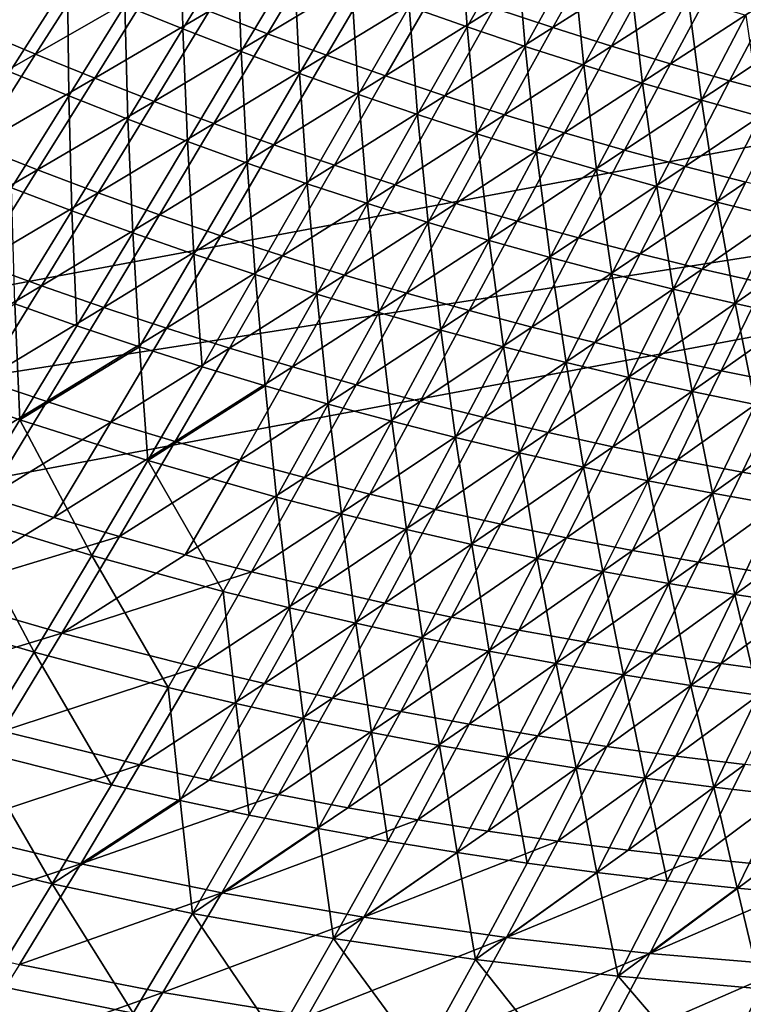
# Model space of a CAD drawing. Header units: metres. Extents: x 0 to 1400, y -1400 to 0.
# Tile 49 of 256: x 427 to 504, y -1294 to -1189. Entities that reach past the tile are written whole.
import ezdxf

# ---------------------------------------------------------------- set-up
doc = ezdxf.new("R2010")
doc.units = ezdxf.units.M

msp = doc.modelspace()

# ---------------------------------------------------------------- linework, layer by layer
at = {"layer": 'None'}
for points in [[(444.340973, -1190.024902, -337.483063), (438.161041, -1187.516235, -337.467224), (444.087952, -1178.015015, -365.732666)], [(444.340973, -1190.024902, -337.483063), (444.087952, -1178.015015, -365.732666), (450.139404, -1180.543335, -365.747498)], [(474.679382, -1189.786133, -365.811066), (468.496826, -1187.606567, -365.794556), (473.87265, -1178.347046, -394.142365)], [(474.679382, -1189.786133, -365.811066), (473.87265, -1178.347046, -394.142365), (479.93219, -1180.557617, -394.157837)], [(428.610168, -1180.394287, -336.31427), (419.221466, -1188.707642, -308.105042), (422.34317, -1190.071289, -308.117218)], [(434.750061, -1183.065063, -336.33786), (428.610168, -1180.394287, -336.31427), (422.34317, -1190.071289, -308.117218)], [(450.555939, -1192.443359, -337.49939), (444.340973, -1190.024902, -337.483063), (450.139404, -1180.543335, -365.747498)], [(450.555939, -1192.443359, -337.49939), (450.139404, -1180.543335, -365.747498), (456.225555, -1182.984985, -365.762756)], [(480.891541, -1191.877686, -365.828033), (474.679382, -1189.786133, -365.811066), (479.93219, -1180.557617, -394.157837)], [(488.942505, -1180.70813, -393.12146), (477.586609, -1187.811768, -364.759857), (483.825806, -1189.87793, -364.786072)], [(480.891541, -1191.877686, -365.828033), (479.93219, -1180.557617, -394.157837), (486.021454, -1182.683472, -394.173615)], [(495.085785, -1182.725098, -393.145081), (488.942505, -1180.70813, -393.12146), (483.825806, -1189.87793, -364.786072)], [(447.139313, -1188.131348, -336.387268), (453.385651, -1190.526855, -336.413086), (459.047241, -1181.082153, -364.684937)], [(453.385651, -1190.526855, -336.413086), (465.196259, -1183.413818, -364.709259), (459.047241, -1181.082153, -364.684937)], [(425.878021, -1194.586792, -309.273743), (425.911865, -1182.229492, -337.437103), (432.017548, -1184.917725, -337.451904)], [(487.131989, -1193.880981, -365.845367), (480.891541, -1191.877686, -365.828033), (486.021454, -1182.683472, -394.173615)], [(495.085785, -1182.725098, -393.145081), (483.825806, -1189.87793, -364.786072), (490.092896, -1191.855835, -364.812866)], [(487.131989, -1193.880981, -365.845367), (486.021454, -1182.683472, -394.173615), (492.139282, -1184.724243, -394.189697)], [(501.25589, -1184.656616, -393.16922), (495.085785, -1182.725098, -393.145081), (490.092896, -1191.855835, -364.812866)], [(422.34317, -1190.071289, -308.117218), (428.615875, -1192.726929, -308.142212), (434.750061, -1183.065063, -336.33786)], [(428.615875, -1192.726929, -308.142212), (440.926941, -1185.644043, -336.362183), (434.750061, -1183.065063, -336.33786)], [(456.804504, -1194.771362, -337.516205), (450.555939, -1192.443359, -337.49939), (456.225555, -1182.984985, -365.762756)], [(453.385651, -1190.526855, -336.413086), (459.66452, -1192.830322, -336.439606), (465.196259, -1183.413818, -364.709259)], [(456.804504, -1194.771362, -337.516205), (456.225555, -1182.984985, -365.762756), (462.345123, -1185.339478, -365.778442)], [(459.66452, -1192.830322, -336.439606), (471.376404, -1185.656982, -364.734253), (465.196259, -1183.413818, -364.709259)], [(432.154327, -1197.167969, -309.290222), (425.878021, -1194.586792, -309.273743), (432.017548, -1184.917725, -337.451904)], [(432.154327, -1197.167969, -309.290222), (432.017548, -1184.917725, -337.451904), (438.161041, -1187.516235, -337.467224)], [(493.399597, -1195.796143, -365.863098), (487.131989, -1193.880981, -365.845367), (492.139282, -1184.724243, -394.189697)], [(501.25589, -1184.656616, -393.16922), (490.092896, -1191.855835, -364.812866), (496.386627, -1193.745239, -364.84024)], [(493.399597, -1195.796143, -365.863098), (492.139282, -1184.724243, -394.189697), (498.284576, -1186.67981, -394.206085)], [(507.451538, -1186.502808, -393.193878), (501.25589, -1184.656616, -393.16922), (496.386627, -1193.745239, -364.84024)], [(428.615875, -1192.726929, -308.142212), (434.926208, -1195.287231, -308.167969), (440.926941, -1185.644043, -336.362183)], [(434.926208, -1195.287231, -308.167969), (447.139313, -1188.131348, -336.387268), (440.926941, -1185.644043, -336.362183)], [(463.085297, -1197.008667, -337.533508), (456.804504, -1194.771362, -337.516205), (462.345123, -1185.339478, -365.778442)], [(459.66452, -1192.830322, -336.439606), (465.974609, -1195.041992, -336.466797), (471.376404, -1185.656982, -364.734253)], [(463.085297, -1197.008667, -337.533508), (462.345123, -1185.339478, -365.778442), (468.496826, -1187.606567, -365.794556)], [(465.974609, -1195.041992, -336.466797), (477.586609, -1187.811768, -364.759857), (471.376404, -1185.656982, -364.734253)], [(499.693176, -1197.623413, -365.881226), (493.399597, -1195.796143, -365.863098), (498.284576, -1186.67981, -394.206085)], [(507.451538, -1186.502808, -393.193878), (496.386627, -1193.745239, -364.84024), (502.705658, -1195.546387, -364.868134)], [(499.693176, -1197.623413, -365.881226), (498.284576, -1186.67981, -394.206085), (504.456238, -1188.550415, -394.222748)], [(513.671509, -1188.26355, -393.219025), (507.451538, -1186.502808, -393.193878), (502.705658, -1195.546387, -364.868134)], [(438.46756, -1199.65564, -309.30722), (432.154327, -1197.167969, -309.290222), (438.161041, -1187.516235, -337.467224)], [(434.926208, -1195.287231, -308.167969), (441.272552, -1197.752197, -308.19455), (447.139313, -1188.131348, -336.387268)], [(438.46756, -1199.65564, -309.30722), (438.161041, -1187.516235, -337.467224), (444.340973, -1190.024902, -337.483063)], [(441.272552, -1197.752197, -308.19455), (453.385651, -1190.526855, -336.413086), (447.139313, -1188.131348, -336.387268)], [(469.396881, -1199.155029, -337.55127), (463.085297, -1197.008667, -337.533508), (468.496826, -1187.606567, -365.794556)], [(472.31485, -1197.161987, -336.494659), (477.586609, -1187.811768, -364.759857), (465.974609, -1195.041992, -336.466797)], [(469.396881, -1199.155029, -337.55127), (468.496826, -1187.606567, -365.794556), (474.679382, -1189.786133, -365.811066)], [(483.825806, -1189.87793, -364.786072), (477.586609, -1187.811768, -364.759857), (472.31485, -1197.161987, -336.494659)], [(506.011627, -1199.362915, -365.899719), (499.693176, -1197.623413, -365.881226), (504.456238, -1188.550415, -394.222748)], [(513.671509, -1188.26355, -393.219025), (502.705658, -1195.546387, -364.868134), (509.048615, -1197.259277, -364.896606)], [(415.969269, -1199.902588, -280.006958), (428.615875, -1192.726929, -308.142212), (422.34317, -1190.071289, -308.117218)], [(444.816162, -1202.049561, -309.324738), (438.46756, -1199.65564, -309.30722), (444.340973, -1190.024902, -337.483063)], [(444.816162, -1202.049561, -309.324738), (444.340973, -1190.024902, -337.483063), (450.555939, -1192.443359, -337.49939)], [(475.737854, -1201.210205, -337.569519), (469.396881, -1199.155029, -337.55127), (474.679382, -1189.786133, -365.811066)], [(483.825806, -1189.87793, -364.786072), (472.31485, -1197.161987, -336.494659), (478.68399, -1199.190186, -336.523193)], [(475.737854, -1201.210205, -337.569519), (474.679382, -1189.786133, -365.811066), (480.891541, -1191.877686, -365.828033)], [(490.092896, -1191.855835, -364.812866), (483.825806, -1189.87793, -364.786072), (478.68399, -1199.190186, -336.523193)], [(441.272552, -1197.752197, -308.19455), (447.65329, -1200.121826, -308.221863), (453.385651, -1190.526855, -336.413086)], [(447.65329, -1200.121826, -308.221863), (459.66452, -1192.830322, -336.439606), (453.385651, -1190.526855, -336.413086)], [(482.106842, -1203.174072, -337.588226), (475.737854, -1201.210205, -337.569519), (480.891541, -1191.877686, -365.828033)], [(490.092896, -1191.855835, -364.812866), (478.68399, -1199.190186, -336.523193), (485.080902, -1201.126953, -336.552338)], [(482.106842, -1203.174072, -337.588226), (480.891541, -1191.877686, -365.828033), (487.131989, -1193.880981, -365.845367)], [(496.386627, -1193.745239, -364.84024), (490.092896, -1191.855835, -364.812866), (485.080902, -1201.126953, -336.552338)], [(415.969269, -1199.902588, -280.006958), (422.378265, -1202.542603, -280.032837), (428.615875, -1192.726929, -308.142212)], [(422.378265, -1202.542603, -280.032837), (434.926208, -1195.287231, -308.167969), (428.615875, -1192.726929, -308.142212)], [(451.198578, -1204.349731, -309.342804), (444.816162, -1202.049561, -309.324738), (450.555939, -1192.443359, -337.49939)], [(447.65329, -1200.121826, -308.221863), (454.066803, -1202.395996, -308.249908), (459.66452, -1192.830322, -336.439606)], [(451.198578, -1204.349731, -309.342804), (450.555939, -1192.443359, -337.49939), (456.804504, -1194.771362, -337.516205)], [(454.066803, -1202.395996, -308.249908), (465.974609, -1195.041992, -336.466797), (459.66452, -1192.830322, -336.439606)], [(488.502594, -1205.046509, -337.607391), (482.106842, -1203.174072, -337.588226), (487.131989, -1193.880981, -365.845367)], [(496.386627, -1193.745239, -364.84024), (485.080902, -1201.126953, -336.552338), (491.504211, -1202.972168, -336.582092)], [(488.502594, -1205.046509, -337.607391), (487.131989, -1193.880981, -365.845367), (493.399597, -1195.796143, -365.863098)], [(502.705658, -1195.546387, -364.868134), (496.386627, -1193.745239, -364.84024), (491.504211, -1202.972168, -336.582092)], [(422.378265, -1202.542603, -280.032837), (428.825592, -1205.083618, -280.05954), (434.926208, -1195.287231, -308.167969)], [(426.047394, -1206.971558, -281.201874), (425.878021, -1194.586792, -309.273743), (432.154327, -1197.167969, -309.290222)], [(428.825592, -1205.083618, -280.05954), (441.272552, -1197.752197, -308.19455), (434.926208, -1195.287231, -308.167969)], [(457.613281, -1206.555786, -309.361359), (451.198578, -1204.349731, -309.342804), (456.804504, -1194.771362, -337.516205)], [(454.066803, -1202.395996, -308.249908), (460.511749, -1204.574951, -308.278687), (465.974609, -1195.041992, -336.466797)], [(457.613281, -1206.555786, -309.361359), (456.804504, -1194.771362, -337.516205), (463.085297, -1197.008667, -337.533508)], [(460.511749, -1204.574951, -308.278687), (472.31485, -1197.161987, -336.494659), (465.974609, -1195.041992, -336.466797)], [(502.705658, -1195.546387, -364.868134), (491.504211, -1202.972168, -336.582092), (497.952454, -1204.726074, -336.612457)], [(509.048615, -1197.259277, -364.896606), (502.705658, -1195.546387, -364.868134), (497.952454, -1204.726074, -336.612457)], [(494.923889, -1206.828003, -337.626984), (488.502594, -1205.046509, -337.607391), (493.399597, -1195.796143, -365.863098)], [(494.923889, -1206.828003, -337.626984), (493.399597, -1195.796143, -365.863098), (499.693176, -1197.623413, -365.881226)], [(432.497467, -1209.4375, -281.219879), (426.047394, -1206.971558, -281.201874), (432.154327, -1197.167969, -309.290222)], [(432.497467, -1209.4375, -281.219879), (432.154327, -1197.167969, -309.290222), (438.46756, -1199.65564, -309.30722)], [(464.058746, -1208.66748, -309.380432), (457.613281, -1206.555786, -309.361359), (463.085297, -1197.008667, -337.533508)], [(466.986816, -1206.658813, -308.308167), (472.31485, -1197.161987, -336.494659), (460.511749, -1204.574951, -308.278687)], [(464.058746, -1208.66748, -309.380432), (463.085297, -1197.008667, -337.533508), (469.396881, -1199.155029, -337.55127)], [(478.68399, -1199.190186, -336.523193), (472.31485, -1197.161987, -336.494659), (466.986816, -1206.658813, -308.308167)], [(501.369598, -1208.518799, -337.647034), (494.923889, -1206.828003, -337.626984), (499.693176, -1197.623413, -365.881226)], [(509.048615, -1197.259277, -364.896606), (497.952454, -1204.726074, -336.612457), (504.424255, -1206.388916, -336.643372)], [(501.369598, -1208.518799, -337.647034), (499.693176, -1197.623413, -365.881226), (506.011627, -1199.362915, -365.899719)], [(428.825592, -1205.083618, -280.05954), (435.309509, -1207.525513, -280.087036), (441.272552, -1197.752197, -308.19455)], [(435.309509, -1207.525513, -280.087036), (447.65329, -1200.121826, -308.221863), (441.272552, -1197.752197, -308.19455)], [(438.983307, -1211.806152, -281.238434), (432.497467, -1209.4375, -281.219879), (438.46756, -1199.65564, -309.30722)], [(438.983307, -1211.806152, -281.238434), (438.46756, -1199.65564, -309.30722), (444.816162, -1202.049561, -309.324738)], [(470.533386, -1210.684692, -309.400024), (464.058746, -1208.66748, -309.380432), (469.396881, -1199.155029, -337.55127)], [(478.68399, -1199.190186, -336.523193), (466.986816, -1206.658813, -308.308167), (473.490814, -1208.647583, -308.338318)], [(470.533386, -1210.684692, -309.400024), (469.396881, -1199.155029, -337.55127), (475.737854, -1201.210205, -337.569519)], [(485.080902, -1201.126953, -336.552338), (478.68399, -1199.190186, -336.523193), (473.490814, -1208.647583, -308.338318)], [(507.838531, -1210.119141, -337.66748), (501.369598, -1208.518799, -337.647034), (506.011627, -1199.362915, -365.899719)], [(435.309509, -1207.525513, -280.087036), (441.828247, -1209.86853, -280.115326), (447.65329, -1200.121826, -308.221863)], [(441.828247, -1209.86853, -280.115326), (454.066803, -1202.395996, -308.249908), (447.65329, -1200.121826, -308.221863)], [(477.035706, -1212.6073, -309.420105), (470.533386, -1210.684692, -309.400024), (475.737854, -1201.210205, -337.569519)], [(485.080902, -1201.126953, -336.552338), (473.490814, -1208.647583, -308.338318), (480.022369, -1210.541748, -308.369141)], [(477.035706, -1212.6073, -309.420105), (475.737854, -1201.210205, -337.569519), (482.106842, -1203.174072, -337.588226)], [(491.504211, -1202.972168, -336.582092), (485.080902, -1201.126953, -336.552338), (480.022369, -1210.541748, -308.369141)], [(416.018677, -1212.512451, -252.012878), (428.825592, -1205.083618, -280.05954), (422.378265, -1202.542603, -280.032837)], [(445.503204, -1214.077515, -281.257507), (438.983307, -1211.806152, -281.238434), (444.816162, -1202.049561, -309.324738)], [(441.828247, -1209.86853, -280.115326), (448.380066, -1212.112671, -280.144379), (454.066803, -1202.395996, -308.249908)], [(445.503204, -1214.077515, -281.257507), (444.816162, -1202.049561, -309.324738), (451.198578, -1204.349731, -309.342804)], [(448.380066, -1212.112671, -280.144379), (460.511749, -1204.574951, -308.278687), (454.066803, -1202.395996, -308.249908)], [(483.564331, -1214.435425, -309.440674), (477.035706, -1212.6073, -309.420105), (482.106842, -1203.174072, -337.588226)], [(491.504211, -1202.972168, -336.582092), (480.022369, -1210.541748, -308.369141), (486.580109, -1212.341309, -308.400604)], [(483.564331, -1214.435425, -309.440674), (482.106842, -1203.174072, -337.588226), (488.502594, -1205.046509, -337.607391)], [(497.952454, -1204.726074, -336.612457), (491.504211, -1202.972168, -336.582092), (486.580109, -1212.341309, -308.400604)], [(452.05545, -1216.251343, -281.27713), (445.503204, -1214.077515, -281.257507), (451.198578, -1204.349731, -309.342804)], [(448.380066, -1212.112671, -280.144379), (454.963501, -1214.257935, -280.174164), (460.511749, -1204.574951, -308.278687)], [(452.05545, -1216.251343, -281.27713), (451.198578, -1204.349731, -309.342804), (457.613281, -1206.555786, -309.361359)], [(454.963501, -1214.257935, -280.174164), (466.986816, -1206.658813, -308.308167), (460.511749, -1204.574951, -308.278687)], [(497.952454, -1204.726074, -336.612457), (486.580109, -1212.341309, -308.400604), (493.162445, -1214.046509, -308.432709)], [(504.424255, -1206.388916, -336.643372), (497.952454, -1204.726074, -336.612457), (493.162445, -1214.046509, -308.432709)], [(416.018677, -1212.512451, -252.012878), (422.605347, -1215.033936, -252.039978), (428.825592, -1205.083618, -280.05954)], [(422.605347, -1215.033936, -252.039978), (435.309509, -1207.525513, -280.087036), (428.825592, -1205.083618, -280.05954)], [(490.118073, -1216.169312, -309.461731), (483.564331, -1214.435425, -309.440674), (488.502594, -1205.046509, -337.607391)], [(490.118073, -1216.169312, -309.461731), (488.502594, -1205.046509, -337.607391), (494.923889, -1206.828003, -337.626984)], [(426.409027, -1219.372559, -253.221024), (426.047394, -1206.971558, -281.201874), (432.497467, -1209.4375, -281.219879)], [(458.638428, -1218.327515, -281.297272), (452.05545, -1216.251343, -281.27713), (457.613281, -1206.555786, -309.361359)], [(461.577179, -1216.30481, -280.204681), (466.986816, -1206.658813, -308.308167), (454.963501, -1214.257935, -280.174164)], [(458.638428, -1218.327515, -281.297272), (457.613281, -1206.555786, -309.361359), (464.058746, -1208.66748, -309.380432)], [(473.490814, -1208.647583, -308.338318), (466.986816, -1206.658813, -308.308167), (461.577179, -1216.30481, -280.204681)], [(496.69574, -1217.809692, -309.483246), (490.118073, -1216.169312, -309.461731), (494.923889, -1206.828003, -337.626984)], [(493.162445, -1214.046509, -308.432709), (499.767853, -1215.657715, -308.465393), (504.424255, -1206.388916, -336.643372)], [(496.69574, -1217.809692, -309.483246), (494.923889, -1206.828003, -337.626984), (501.369598, -1208.518799, -337.647034)], [(499.767853, -1215.657715, -308.465393), (510.918121, -1207.960815, -336.674866), (504.424255, -1206.388916, -336.643372)], [(422.605347, -1215.033936, -252.039978), (429.229187, -1217.452515, -252.067871), (435.309509, -1207.525513, -280.087036)], [(429.229187, -1217.452515, -252.067871), (441.828247, -1209.86853, -280.115326), (435.309509, -1207.525513, -280.087036)], [(510.918121, -1207.960815, -336.674866), (499.767853, -1215.657715, -308.465393), (506.394867, -1217.174927, -308.498657)], [(465.250366, -1220.305786, -281.317932), (458.638428, -1218.327515, -281.297272), (464.058746, -1208.66748, -309.380432)], [(473.490814, -1208.647583, -308.338318), (461.577179, -1216.30481, -280.204681), (468.219727, -1218.253418, -280.23587)], [(465.250366, -1220.305786, -281.317932), (464.058746, -1208.66748, -309.380432), (470.533386, -1210.684692, -309.400024)], [(480.022369, -1210.541748, -308.369141), (473.490814, -1208.647583, -308.338318), (468.219727, -1218.253418, -280.23587)], [(503.296051, -1219.356689, -309.505188), (496.69574, -1217.809692, -309.483246), (501.369598, -1208.518799, -337.647034)], [(503.296051, -1219.356689, -309.505188), (501.369598, -1208.518799, -337.647034), (507.838531, -1210.119141, -337.66748)], [(433.034424, -1221.715576, -253.240067), (426.409027, -1219.372559, -253.221024), (432.497467, -1209.4375, -281.219879)], [(429.229187, -1217.452515, -252.067871), (435.888367, -1219.768677, -252.096558), (441.828247, -1209.86853, -280.115326)], [(433.034424, -1221.715576, -253.240067), (432.497467, -1209.4375, -281.219879), (438.983307, -1211.806152, -281.238434)], [(435.888367, -1219.768677, -252.096558), (448.380066, -1212.112671, -280.144379), (441.828247, -1209.86853, -280.115326)], [(509.917847, -1220.810791, -309.527618), (503.296051, -1219.356689, -309.505188), (507.838531, -1210.119141, -337.66748)], [(471.889679, -1222.186035, -281.339111), (465.250366, -1220.305786, -281.317932), (470.533386, -1210.684692, -309.400024)], [(480.022369, -1210.541748, -308.369141), (468.219727, -1218.253418, -280.23587), (474.889709, -1220.103882, -280.267761)], [(471.889679, -1222.186035, -281.339111), (470.533386, -1210.684692, -309.400024), (477.035706, -1212.6073, -309.420105)], [(486.580109, -1212.341309, -308.400604), (480.022369, -1210.541748, -308.369141), (474.889709, -1220.103882, -280.267761)], [(439.694183, -1223.957764, -253.259644), (433.034424, -1221.715576, -253.240067), (438.983307, -1211.806152, -281.238434)], [(435.888367, -1219.768677, -252.096558), (442.580963, -1221.982178, -252.126007), (448.380066, -1212.112671, -280.144379)], [(439.694183, -1223.957764, -253.259644), (438.983307, -1211.806152, -281.238434), (445.503204, -1214.077515, -281.257507)], [(442.580963, -1221.982178, -252.126007), (454.963501, -1214.257935, -280.174164), (448.380066, -1212.112671, -280.144379)], [(486.580109, -1212.341309, -308.400604), (474.889709, -1220.103882, -280.267761), (481.585571, -1221.856812, -280.300293)], [(493.162445, -1214.046509, -308.432709), (486.580109, -1212.341309, -308.400604), (481.585571, -1221.856812, -280.300293)], [(478.554871, -1223.96875, -281.360779), (471.889679, -1222.186035, -281.339111), (477.035706, -1212.6073, -309.420105)], [(478.554871, -1223.96875, -281.360779), (477.035706, -1212.6073, -309.420105), (483.564331, -1214.435425, -309.440674)], [(446.386444, -1226.098999, -253.27977), (439.694183, -1223.957764, -253.259644), (445.503204, -1214.077515, -281.257507)], [(442.580963, -1221.982178, -252.126007), (449.30542, -1224.093628, -252.156204), (454.963501, -1214.257935, -280.174164)], [(446.386444, -1226.098999, -253.27977), (445.503204, -1214.077515, -281.257507), (452.05545, -1216.251343, -281.27713)], [(449.30542, -1224.093628, -252.156204), (461.577179, -1216.30481, -280.204681), (454.963501, -1214.257935, -280.174164)], [(485.24472, -1225.654053, -281.382935), (478.554871, -1223.96875, -281.360779), (483.564331, -1214.435425, -309.440674)], [(481.585571, -1221.856812, -280.300293), (488.305725, -1223.512207, -280.333466), (493.162445, -1214.046509, -308.432709)], [(485.24472, -1225.654053, -281.382935), (483.564331, -1214.435425, -309.440674), (490.118073, -1216.169312, -309.461731)], [(488.305725, -1223.512207, -280.333466), (499.767853, -1215.657715, -308.465393), (493.162445, -1214.046509, -308.432709)], [(416.245728, -1225.138916, -224.112473), (429.229187, -1217.452515, -252.067871), (422.605347, -1215.033936, -252.039978)], [(453.109375, -1228.13916, -253.300415), (446.386444, -1226.098999, -253.27977), (452.05545, -1216.251343, -281.27713)], [(456.060211, -1226.103027, -252.187119), (461.577179, -1216.30481, -280.204681), (449.30542, -1224.093628, -252.156204)], [(453.109375, -1228.13916, -253.300415), (452.05545, -1216.251343, -281.27713), (458.638428, -1218.327515, -281.297272)], [(468.219727, -1218.253418, -280.23587), (461.577179, -1216.30481, -280.204681), (456.060211, -1226.103027, -252.187119)], [(491.957916, -1227.242676, -281.405548), (485.24472, -1225.654053, -281.382935), (490.118073, -1216.169312, -309.461731)], [(499.767853, -1215.657715, -308.465393), (488.305725, -1223.512207, -280.333466), (495.048523, -1225.070557, -280.367249)], [(491.957916, -1227.242676, -281.405548), (490.118073, -1216.169312, -309.461731), (496.69574, -1217.809692, -309.483246)], [(506.394867, -1217.174927, -308.498657), (499.767853, -1215.657715, -308.465393), (495.048523, -1225.070557, -280.367249)], [(416.245728, -1225.138916, -224.112473), (423.010681, -1227.534302, -224.140182), (429.229187, -1217.452515, -252.067871)], [(423.010681, -1227.534302, -224.140182), (435.888367, -1219.768677, -252.096558), (429.229187, -1217.452515, -252.067871)], [(495.048523, -1225.070557, -280.367249), (501.812378, -1226.532104, -280.401611), (506.394867, -1217.174927, -308.498657)], [(501.812378, -1226.532104, -280.401611), (513.04187, -1218.598511, -308.532471), (506.394867, -1217.174927, -308.498657)], [(459.861115, -1230.078003, -253.321579), (453.109375, -1228.13916, -253.300415), (458.638428, -1218.327515, -281.297272)], [(468.219727, -1218.253418, -280.23587), (456.060211, -1226.103027, -252.187119), (462.843872, -1228.010864, -252.218719)], [(459.861115, -1230.078003, -253.321579), (458.638428, -1218.327515, -281.297272), (465.250366, -1220.305786, -281.317932)], [(474.889709, -1220.103882, -280.267761), (468.219727, -1218.253418, -280.23587), (462.843872, -1228.010864, -252.218719)], [(498.693268, -1228.735107, -281.42865), (491.957916, -1227.242676, -281.405548), (496.69574, -1217.809692, -309.483246)], [(498.693268, -1228.735107, -281.42865), (496.69574, -1217.809692, -309.483246), (503.296051, -1219.356689, -309.505188)], [(501.812378, -1226.532104, -280.401611), (508.595642, -1227.897217, -280.436584), (513.04187, -1218.598511, -308.532471)], [(426.946869, -1231.780029, -225.330246), (413.451294, -1227.040649, -225.293243), (426.409027, -1219.372559, -253.221024)], [(433.034424, -1221.715576, -253.240067), (426.946869, -1231.780029, -225.330246), (426.409027, -1219.372559, -253.221024)], [(505.449463, -1230.131714, -281.452179), (498.693268, -1228.735107, -281.42865), (503.296051, -1219.356689, -309.505188)], [(505.449463, -1230.131714, -281.452179), (503.296051, -1219.356689, -309.505188), (509.917847, -1220.810791, -309.527618)], [(423.010681, -1227.534302, -224.140182), (429.811493, -1229.823486, -224.168655), (435.888367, -1219.768677, -252.096558)], [(429.811493, -1229.823486, -224.168655), (442.580963, -1221.982178, -252.126007), (435.888367, -1219.768677, -252.096558)], [(466.639893, -1231.915649, -253.343231), (459.861115, -1230.078003, -253.321579), (465.250366, -1220.305786, -281.317932)], [(474.889709, -1220.103882, -280.267761), (462.843872, -1228.010864, -252.218719), (469.654846, -1229.817383, -252.251007)], [(466.639893, -1231.915649, -253.343231), (465.250366, -1220.305786, -281.317932), (471.889679, -1222.186035, -281.339111)], [(481.585571, -1221.856812, -280.300293), (474.889709, -1220.103882, -280.267761), (469.654846, -1229.817383, -252.251007)], [(426.946869, -1231.780029, -225.330246), (433.034424, -1221.715576, -253.240067), (439.694183, -1223.957764, -253.259644)], [(429.811493, -1229.823486, -224.168655), (436.646149, -1232.006714, -224.197876), (442.580963, -1221.982178, -252.126007)], [(436.646149, -1232.006714, -224.197876), (449.30542, -1224.093628, -252.156204), (442.580963, -1221.982178, -252.126007)], [(473.444183, -1233.652344, -253.365387), (466.639893, -1231.915649, -253.343231), (471.889679, -1222.186035, -281.339111)], [(469.654846, -1229.817383, -252.251007), (476.491516, -1231.523071, -252.283966), (481.585571, -1221.856812, -280.300293)], [(473.444183, -1233.652344, -253.365387), (471.889679, -1222.186035, -281.339111), (478.554871, -1223.96875, -281.360779)], [(476.491516, -1231.523071, -252.283966), (488.305725, -1223.512207, -280.333466), (481.585571, -1221.856812, -280.300293)], [(488.305725, -1223.512207, -280.333466), (476.491516, -1231.523071, -252.283966), (483.352142, -1233.128174, -252.317551)], [(495.048523, -1225.070557, -280.367249), (488.305725, -1223.512207, -280.333466), (483.352142, -1233.128174, -252.317551)], [(440.581116, -1236.101929, -225.36937), (426.946869, -1231.780029, -225.330246), (439.694183, -1223.957764, -253.259644)], [(443.512939, -1234.084229, -224.227844), (449.30542, -1224.093628, -252.156204), (436.646149, -1232.006714, -224.197876)], [(446.386444, -1226.098999, -253.27977), (440.581116, -1236.101929, -225.36937), (439.694183, -1223.957764, -253.259644)], [(443.512939, -1234.084229, -224.227844), (456.060211, -1226.103027, -252.187119), (449.30542, -1224.093628, -252.156204)], [(480.272705, -1235.288574, -253.388031), (473.444183, -1233.652344, -253.365387), (478.554871, -1223.96875, -281.360779)], [(480.272705, -1235.288574, -253.388031), (478.554871, -1223.96875, -281.360779), (485.24472, -1225.654053, -281.382935)], [(487.124084, -1236.824951, -253.411148), (480.272705, -1235.288574, -253.388031), (485.24472, -1225.654053, -281.382935)], [(483.352142, -1233.128174, -252.317551), (490.235016, -1234.633301, -252.351746), (495.048523, -1225.070557, -280.367249)], [(487.124084, -1236.824951, -253.411148), (485.24472, -1225.654053, -281.382935), (491.957916, -1227.242676, -281.405548)], [(490.235016, -1234.633301, -252.351746), (501.812378, -1226.532104, -280.401611), (495.048523, -1225.070557, -280.367249)], [(413.451294, -1227.040649, -225.293243), (426.946869, -1231.780029, -225.330246), (420.698883, -1242.000122, -197.513458)], [(440.581116, -1236.101929, -225.36937), (446.386444, -1226.098999, -253.27977), (453.109375, -1228.13916, -253.300415)], [(450.410217, -1236.056274, -224.258514), (456.060211, -1226.103027, -252.187119), (443.512939, -1234.084229, -224.227844)], [(462.843872, -1228.010864, -252.218719), (456.060211, -1226.103027, -252.187119), (450.410217, -1236.056274, -224.258514)], [(490.235016, -1234.633301, -252.351746), (497.138397, -1236.038574, -252.386536), (501.812378, -1226.532104, -280.401611)], [(497.138397, -1236.038574, -252.386536), (508.595642, -1227.897217, -280.436584), (501.812378, -1226.532104, -280.401611)], [(423.010681, -1227.534302, -224.140182), (416.633087, -1237.771851, -196.307327), (429.811493, -1229.823486, -224.168655)], [(454.338165, -1240.005737, -225.410553), (440.581116, -1236.101929, -225.36937), (453.109375, -1228.13916, -253.300415)], [(462.843872, -1228.010864, -252.218719), (450.410217, -1236.056274, -224.258514), (457.336426, -1237.923462, -224.289856)], [(454.338165, -1240.005737, -225.410553), (453.109375, -1228.13916, -253.300415), (459.861115, -1230.078003, -253.321579)], [(469.654846, -1229.817383, -252.251007), (462.843872, -1228.010864, -252.218719), (457.336426, -1237.923462, -224.289856)], [(493.997009, -1238.262207, -253.434708), (487.124084, -1236.824951, -253.411148), (491.957916, -1227.242676, -281.405548)], [(493.997009, -1238.262207, -253.434708), (491.957916, -1227.242676, -281.405548), (498.693268, -1228.735107, -281.42865)], [(497.138397, -1236.038574, -252.386536), (504.060608, -1237.344604, -252.42189), (508.595642, -1227.897217, -280.436584)], [(504.060608, -1237.344604, -252.42189), (515.396729, -1229.166138, -280.472076), (508.595642, -1227.897217, -280.436584)], [(500.890228, -1239.60083, -253.458725), (493.997009, -1238.262207, -253.434708), (498.693268, -1228.735107, -281.42865)], [(500.890228, -1239.60083, -253.458725), (498.693268, -1228.735107, -281.42865), (505.449463, -1230.131714, -281.452179)], [(515.396729, -1229.166138, -280.472076), (504.060608, -1237.344604, -252.42189), (510.999939, -1238.551758, -252.457809)], [(416.633087, -1237.771851, -196.307327), (423.575562, -1240.034668, -196.334961), (429.811493, -1229.823486, -224.168655)], [(429.811493, -1229.823486, -224.168655), (423.575562, -1240.034668, -196.334961), (436.646149, -1232.006714, -224.197876)], [(461.257813, -1241.800781, -225.431885), (454.338165, -1240.005737, -225.410553), (459.861115, -1230.078003, -253.321579)], [(457.336426, -1237.923462, -224.289856), (464.289856, -1239.686157, -224.321884), (469.654846, -1229.817383, -252.251007)], [(461.257813, -1241.800781, -225.431885), (459.861115, -1230.078003, -253.321579), (466.639893, -1231.915649, -253.343231)], [(464.289856, -1239.686157, -224.321884), (476.491516, -1231.523071, -252.283966), (469.654846, -1229.817383, -252.251007)], [(507.802399, -1240.841431, -253.48317), (500.890228, -1239.60083, -253.458725), (505.449463, -1230.131714, -281.452179)], [(420.698883, -1242.000122, -197.513458), (426.946869, -1231.780029, -225.330246), (434.615448, -1246.261597, -197.550522)], [(423.575562, -1240.034668, -196.334961), (430.552307, -1242.187988, -196.363312), (436.646149, -1232.006714, -224.197876)], [(426.946869, -1231.780029, -225.330246), (440.581116, -1236.101929, -225.36937), (434.615448, -1246.261597, -197.550522)], [(436.646149, -1232.006714, -224.197876), (430.552307, -1242.187988, -196.363312), (443.512939, -1234.084229, -224.227844)], [(468.202637, -1243.491577, -225.45369), (461.257813, -1241.800781, -225.431885), (466.639893, -1231.915649, -253.343231)], [(476.491516, -1231.523071, -252.283966), (464.289856, -1239.686157, -224.321884), (471.268829, -1241.344727, -224.354553)], [(468.202637, -1243.491577, -225.45369), (466.639893, -1231.915649, -253.343231), (473.444183, -1233.652344, -253.365387)], [(483.352142, -1233.128174, -252.317551), (476.491516, -1231.523071, -252.283966), (471.268829, -1241.344727, -224.354553)], [(471.268829, -1241.344727, -224.354553), (478.271454, -1242.899658, -224.387848), (483.352142, -1233.128174, -252.317551)], [(478.271454, -1242.899658, -224.387848), (490.235016, -1234.633301, -252.351746), (483.352142, -1233.128174, -252.317551)], [(430.552307, -1242.187988, -196.363312), (437.561554, -1244.232056, -196.392365), (443.512939, -1234.084229, -224.227844)], [(437.561554, -1244.232056, -196.392365), (450.410217, -1236.056274, -224.258514), (443.512939, -1234.084229, -224.227844)], [(475.171295, -1245.078857, -225.475983), (468.202637, -1243.491577, -225.45369), (473.444183, -1233.652344, -253.365387)], [(475.171295, -1245.078857, -225.475983), (473.444183, -1233.652344, -253.365387), (480.272705, -1235.288574, -253.388031)], [(482.162354, -1246.563232, -225.498718), (475.171295, -1245.078857, -225.475983), (480.272705, -1235.288574, -253.388031)], [(478.271454, -1242.899658, -224.387848), (485.29599, -1244.35144, -224.421738), (490.235016, -1234.633301, -252.351746)], [(482.162354, -1246.563232, -225.498718), (480.272705, -1235.288574, -253.388031), (487.124084, -1236.824951, -253.411148)], [(485.29599, -1244.35144, -224.421738), (497.138397, -1236.038574, -252.386536), (490.235016, -1234.633301, -252.351746)], [(434.615448, -1246.261597, -197.550522), (440.581116, -1236.101929, -225.36937), (448.655212, -1250.091431, -197.589539)], [(444.601501, -1246.16748, -196.422104), (450.410217, -1236.056274, -224.258514), (437.561554, -1244.232056, -196.392365)], [(440.581116, -1236.101929, -225.36937), (454.338165, -1240.005737, -225.410553), (448.655212, -1250.091431, -197.589539)], [(457.336426, -1237.923462, -224.289856), (450.410217, -1236.056274, -224.258514), (444.601501, -1246.16748, -196.422104)], [(485.29599, -1244.35144, -224.421738), (492.340607, -1245.700562, -224.456207), (497.138397, -1236.038574, -252.386536)], [(492.340607, -1245.700562, -224.456207), (504.060608, -1237.344604, -252.42189), (497.138397, -1236.038574, -252.386536)], [(489.17453, -1247.945435, -225.521896), (482.162354, -1246.563232, -225.498718), (487.124084, -1236.824951, -253.411148)], [(489.17453, -1247.945435, -225.521896), (487.124084, -1236.824951, -253.411148), (493.997009, -1238.262207, -253.434708)], [(504.060608, -1237.344604, -252.42189), (492.340607, -1245.700562, -224.456207), (499.403442, -1246.947632, -224.491226)], [(510.999939, -1238.551758, -252.457809), (504.060608, -1237.344604, -252.42189), (499.403442, -1246.947632, -224.491226)], [(444.601501, -1246.16748, -196.422104), (451.670471, -1247.994629, -196.452499), (457.336426, -1237.923462, -224.289856)], [(451.670471, -1247.994629, -196.452499), (464.289856, -1239.686157, -224.321884), (457.336426, -1237.923462, -224.289856)], [(496.206421, -1249.226074, -225.545517), (489.17453, -1247.945435, -225.521896), (493.997009, -1238.262207, -253.434708)], [(496.206421, -1249.226074, -225.545517), (493.997009, -1238.262207, -253.434708), (500.890228, -1239.60083, -253.458725)], [(510.999939, -1238.551758, -252.457809), (499.403442, -1246.947632, -224.491226), (506.482758, -1248.093018, -224.526794)], [(464.289856, -1239.686157, -224.321884), (451.670471, -1247.994629, -196.452499), (458.766693, -1249.713867, -196.483536)], [(471.268829, -1241.344727, -224.354553), (464.289856, -1239.686157, -224.321884), (458.766693, -1249.713867, -196.483536)], [(503.256653, -1250.406006, -225.569565), (496.206421, -1249.226074, -225.545517), (500.890228, -1239.60083, -253.458725)], [(503.256653, -1250.406006, -225.569565), (500.890228, -1239.60083, -253.458725), (507.802399, -1240.841431, -253.48317)], [(423.575562, -1240.034668, -196.334961), (417.1586, -1250.403076, -168.599564), (430.552307, -1242.187988, -196.363312)], [(448.655212, -1250.091431, -197.589539), (454.338165, -1240.005737, -225.410553), (455.716034, -1251.84436, -197.609741)], [(454.338165, -1240.005737, -225.410553), (461.257813, -1241.800781, -225.431885), (455.716034, -1251.84436, -197.609741)], [(455.716034, -1251.84436, -197.609741), (461.257813, -1241.800781, -225.431885), (462.801758, -1253.48999, -197.630417)], [(458.766693, -1249.713867, -196.483536), (465.888336, -1251.325928, -196.515198), (471.268829, -1241.344727, -224.354553)], [(461.257813, -1241.800781, -225.431885), (468.202637, -1243.491577, -225.45369), (462.801758, -1253.48999, -197.630417)], [(465.888336, -1251.325928, -196.515198), (478.271454, -1242.899658, -224.387848), (471.268829, -1241.344727, -224.354553)], [(510.323883, -1251.485718, -225.594009), (503.256653, -1250.406006, -225.569565), (507.802399, -1240.841431, -253.48317)], [(414.269012, -1252.376343, -169.795151), (420.698883, -1242.000122, -197.513458), (428.465668, -1256.579102, -169.828903)], [(417.1586, -1250.403076, -168.599564), (437.561554, -1244.232056, -196.392365), (430.552307, -1242.187988, -196.363312)], [(420.698883, -1242.000122, -197.513458), (434.615448, -1246.261597, -197.550522), (428.465668, -1256.579102, -169.828903)], [(462.801758, -1253.48999, -197.630417), (468.202637, -1243.491577, -225.45369), (469.91098, -1255.028931, -197.651535)], [(465.888336, -1251.325928, -196.515198), (473.033478, -1252.831299, -196.547455), (478.271454, -1242.899658, -224.387848)], [(468.202637, -1243.491577, -225.45369), (475.171295, -1245.078857, -225.475983), (469.91098, -1255.028931, -197.651535)], [(473.033478, -1252.831299, -196.547455), (485.29599, -1244.35144, -224.421738), (478.271454, -1242.899658, -224.387848)], [(417.1586, -1250.403076, -168.599564), (431.426971, -1254.539063, -168.653915), (437.561554, -1244.232056, -196.392365)], [(431.426971, -1254.539063, -168.653915), (444.601501, -1246.16748, -196.422104), (437.561554, -1244.232056, -196.392365)], [(473.033478, -1252.831299, -196.547455), (480.200195, -1254.230591, -196.580276), (485.29599, -1244.35144, -224.421738)], [(480.200195, -1254.230591, -196.580276), (492.340607, -1245.700562, -224.456207), (485.29599, -1244.35144, -224.421738)], [(469.91098, -1255.028931, -197.651535), (475.171295, -1245.078857, -225.475983), (477.042297, -1256.461914, -197.67308)], [(475.171295, -1245.078857, -225.475983), (482.162354, -1246.563232, -225.498718), (477.042297, -1256.461914, -197.67308)], [(492.340607, -1245.700562, -224.456207), (480.200195, -1254.230591, -196.580276), (487.386597, -1255.52417, -196.613678)], [(499.403442, -1246.947632, -224.491226), (492.340607, -1245.700562, -224.456207), (487.386597, -1255.52417, -196.613678)], [(428.465668, -1256.579102, -169.828903), (434.615448, -1246.261597, -197.550522), (442.786255, -1260.336914, -169.864456)], [(451.670471, -1247.994629, -196.452499), (444.601501, -1246.16748, -196.422104), (431.426971, -1254.539063, -168.653915)], [(434.615448, -1246.261597, -197.550522), (448.655212, -1250.091431, -197.589539), (442.786255, -1260.336914, -169.864456)], [(477.042297, -1256.461914, -197.67308), (482.162354, -1246.563232, -225.498718), (484.194275, -1257.789795, -197.695068)], [(482.162354, -1246.563232, -225.498718), (489.17453, -1247.945435, -225.521896), (484.194275, -1257.789795, -197.695068)], [(499.403442, -1246.947632, -224.491226), (487.386597, -1255.52417, -196.613678), (494.59079, -1256.712891, -196.647598)], [(506.482758, -1248.093018, -224.526794), (499.403442, -1246.947632, -224.491226), (494.59079, -1256.712891, -196.647598)], [(445.819489, -1258.226929, -168.710831), (451.670471, -1247.994629, -196.452499), (431.426971, -1254.539063, -168.653915)], [(458.766693, -1249.713867, -196.483536), (451.670471, -1247.994629, -196.452499), (445.819489, -1258.226929, -168.710831)], [(484.194275, -1257.789795, -197.695068), (489.17453, -1247.945435, -225.521896), (491.365509, -1259.013184, -197.717453)], [(489.17453, -1247.945435, -225.521896), (496.206421, -1249.226074, -225.545517), (491.365509, -1259.013184, -197.717453)], [(494.59079, -1256.712891, -196.647598), (501.810852, -1257.797241, -196.682022), (506.482758, -1248.093018, -224.526794)], [(501.810852, -1257.797241, -196.682022), (513.576721, -1249.137207, -224.562866), (506.482758, -1248.093018, -224.526794)], [(501.810852, -1257.797241, -196.682022), (509.044861, -1258.77771, -196.716949), (513.576721, -1249.137207, -224.562866)], [(442.786255, -1260.336914, -169.864456), (448.655212, -1250.091431, -197.589539), (449.987457, -1262.04895, -169.882874)], [(453.057678, -1259.903931, -168.740189), (458.766693, -1249.713867, -196.483536), (445.819489, -1258.226929, -168.710831)], [(448.655212, -1250.091431, -197.589539), (455.716034, -1251.84436, -197.609741), (449.987457, -1262.04895, -169.882874)], [(465.888336, -1251.325928, -196.515198), (458.766693, -1249.713867, -196.483536), (453.057678, -1259.903931, -168.740189)], [(491.365509, -1259.013184, -197.717453), (496.206421, -1249.226074, -225.545517), (498.554565, -1260.133057, -197.74025)], [(496.206421, -1249.226074, -225.545517), (503.256653, -1250.406006, -225.569565), (498.554565, -1260.133057, -197.74025)], [(417.1586, -1250.403076, -168.599564), (410.539246, -1260.928955, -140.967865), (431.426971, -1254.539063, -168.653915)], [(498.554565, -1260.133057, -197.74025), (503.256653, -1250.406006, -225.569565), (505.760071, -1261.150146, -197.763428)], [(503.256653, -1250.406006, -225.569565), (510.323883, -1251.485718, -225.594009), (505.760071, -1261.150146, -197.763428)], [(449.987457, -1262.04895, -169.882874), (455.716034, -1251.84436, -197.609741), (457.213379, -1263.650513, -169.901703)], [(460.321259, -1261.470703, -168.770142), (465.888336, -1251.325928, -196.515198), (453.057678, -1259.903931, -168.740189)], [(455.716034, -1251.84436, -197.609741), (462.801758, -1253.48999, -197.630417), (457.213379, -1263.650513, -169.901703)], [(473.033478, -1252.831299, -196.547455), (465.888336, -1251.325928, -196.515198), (460.321259, -1261.470703, -168.770142)], [(428.465668, -1256.579102, -169.828903), (422.107971, -1267.055542, -142.210236), (414.269012, -1252.376343, -169.795151)], [(467.608246, -1262.927612, -168.800644), (473.033478, -1252.831299, -196.547455), (460.321259, -1261.470703, -168.770142)], [(480.200195, -1254.230591, -196.580276), (473.033478, -1252.831299, -196.547455), (467.608246, -1262.927612, -168.800644)], [(457.213379, -1263.650513, -169.901703), (462.801758, -1253.48999, -197.630417), (464.462616, -1265.142212, -169.920959)], [(462.801758, -1253.48999, -197.630417), (469.91098, -1255.028931, -197.651535), (464.462616, -1265.142212, -169.920959)], [(474.916626, -1264.275513, -168.831696), (480.200195, -1254.230591, -196.580276), (467.608246, -1262.927612, -168.800644)], [(487.386597, -1255.52417, -196.613678), (480.200195, -1254.230591, -196.580276), (474.916626, -1264.275513, -168.831696)], [(410.539246, -1260.928955, -140.967865), (425.08548, -1265.006348, -141.018158), (431.426971, -1254.539063, -168.653915)], [(431.426971, -1254.539063, -168.653915), (425.08548, -1265.006348, -141.018158), (445.819489, -1258.226929, -168.710831)], [(464.462616, -1265.142212, -169.920959), (469.91098, -1255.028931, -197.651535), (471.733643, -1266.525024, -169.940598)], [(469.91098, -1255.028931, -197.651535), (477.042297, -1256.461914, -197.67308), (471.733643, -1266.525024, -169.940598)], [(471.733643, -1266.525024, -169.940598), (477.042297, -1256.461914, -197.67308), (479.025055, -1267.799805, -169.960648)], [(482.244415, -1265.515015, -168.863266), (487.386597, -1255.52417, -196.613678), (474.916626, -1264.275513, -168.831696)], [(477.042297, -1256.461914, -197.67308), (484.194275, -1257.789795, -197.695068), (479.025055, -1267.799805, -169.960648)], [(494.59079, -1256.712891, -196.647598), (487.386597, -1255.52417, -196.613678), (482.244415, -1265.515015, -168.863266)], [(436.705322, -1270.744263, -142.241226), (422.107971, -1267.055542, -142.210236), (428.465668, -1256.579102, -169.828903)], [(442.786255, -1260.336914, -169.864456), (436.705322, -1270.744263, -142.241226), (428.465668, -1256.579102, -169.828903)], [(489.589569, -1266.646729, -168.895325), (494.59079, -1256.712891, -196.647598), (482.244415, -1265.515015, -168.863266)], [(501.810852, -1257.797241, -196.682022), (494.59079, -1256.712891, -196.647598), (489.589569, -1266.646729, -168.895325)], [(425.08548, -1265.006348, -141.018158), (439.757385, -1268.622314, -141.070786), (445.819489, -1258.226929, -168.710831)], [(445.819489, -1258.226929, -168.710831), (439.757385, -1268.622314, -141.070786), (453.057678, -1259.903931, -168.740189)], [(479.025055, -1267.799805, -169.960648), (484.194275, -1257.789795, -197.695068), (486.335358, -1268.967285, -169.981064)], [(484.194275, -1257.789795, -197.695068), (491.365509, -1259.013184, -197.717453), (486.335358, -1268.967285, -169.981064)], [(496.950165, -1267.671265, -168.927856), (501.810852, -1257.797241, -196.682022), (489.589569, -1266.646729, -168.895325)], [(509.044861, -1258.77771, -196.716949), (501.810852, -1257.797241, -196.682022), (496.950165, -1267.671265, -168.927856)], [(486.335358, -1268.967285, -169.981064), (491.365509, -1259.013184, -197.717453), (493.663086, -1270.028442, -170.001846)], [(491.365509, -1259.013184, -197.717453), (498.554565, -1260.133057, -197.74025), (493.663086, -1270.028442, -170.001846)], [(504.324158, -1268.589355, -168.960846), (509.044861, -1258.77771, -196.716949), (496.950165, -1267.671265, -168.927856)], [(444.044983, -1272.416992, -142.257278), (436.705322, -1270.744263, -142.241226), (442.786255, -1260.336914, -169.864456)], [(439.757385, -1268.622314, -141.070786), (447.13562, -1270.258789, -141.097931), (453.057678, -1259.903931, -168.740189)], [(449.987457, -1262.04895, -169.882874), (444.044983, -1272.416992, -142.257278), (442.786255, -1260.336914, -169.864456)], [(453.057678, -1259.903931, -168.740189), (447.13562, -1270.258789, -141.097931), (460.321259, -1261.470703, -168.770142)], [(493.663086, -1270.028442, -170.001846), (498.554565, -1260.133057, -197.74025), (501.006775, -1270.984131, -170.022995)], [(498.554565, -1260.133057, -197.74025), (505.760071, -1261.150146, -197.763428), (501.006775, -1270.984131, -170.022995)], [(447.13562, -1270.258789, -141.097931), (454.539337, -1271.78186, -141.125595), (460.321259, -1261.470703, -168.770142)], [(460.321259, -1261.470703, -168.770142), (454.539337, -1271.78186, -141.125595), (467.608246, -1262.927612, -168.800644)], [(501.006775, -1270.984131, -170.022995), (505.760071, -1261.150146, -197.763428), (508.36499, -1271.835205, -170.044479)], [(451.409363, -1273.976074, -142.273712), (444.044983, -1272.416992, -142.257278), (449.987457, -1262.04895, -169.882874)], [(457.213379, -1263.650513, -169.901703), (451.409363, -1273.976074, -142.273712), (449.987457, -1262.04895, -169.882874)], [(458.796967, -1275.422241, -142.290482), (451.409363, -1273.976074, -142.273712), (457.213379, -1263.650513, -169.901703)], [(454.539337, -1271.78186, -141.125595), (461.966461, -1273.192139, -141.153763), (467.608246, -1262.927612, -168.800644)], [(464.462616, -1265.142212, -169.920959), (458.796967, -1275.422241, -142.290482), (457.213379, -1263.650513, -169.901703)], [(467.608246, -1262.927612, -168.800644), (461.966461, -1273.192139, -141.153763), (474.916626, -1264.275513, -168.831696)], [(461.966461, -1273.192139, -141.153763), (469.414886, -1274.490356, -141.182419), (474.916626, -1264.275513, -168.831696)], [(474.916626, -1264.275513, -168.831696), (469.414886, -1274.490356, -141.182419), (482.244415, -1265.515015, -168.863266)], [(425.08548, -1265.006348, -141.018158), (418.512787, -1275.635498, -113.488884), (439.757385, -1268.622314, -141.070786)], [(466.206238, -1276.756714, -142.307617), (458.796967, -1275.422241, -142.290482), (464.462616, -1265.142212, -169.920959)], [(471.733643, -1266.525024, -169.940598), (466.206238, -1276.756714, -142.307617), (464.462616, -1265.142212, -169.920959)], [(469.414886, -1274.490356, -141.182419), (476.882599, -1275.67749, -141.211533), (482.244415, -1265.515015, -168.863266)], [(482.244415, -1265.515015, -168.863266), (476.882599, -1275.67749, -141.211533), (489.589569, -1266.646729, -168.895325)], [(473.635681, -1277.980103, -142.325073), (466.206238, -1276.756714, -142.307617), (471.733643, -1266.525024, -169.940598)], [(479.025055, -1267.799805, -169.960648), (473.635681, -1277.980103, -142.325073), (471.733643, -1266.525024, -169.940598)], [(476.882599, -1275.67749, -141.211533), (484.367432, -1276.754028, -141.241104), (489.589569, -1266.646729, -168.895325)], [(489.589569, -1266.646729, -168.895325), (484.367432, -1276.754028, -141.241104), (496.950165, -1267.671265, -168.927856)], [(415.518341, -1277.692505, -114.699028), (422.107971, -1267.055542, -142.210236), (430.385956, -1281.315918, -114.724411)], [(422.107971, -1267.055542, -142.210236), (436.705322, -1270.744263, -142.241226), (430.385956, -1281.315918, -114.724411)], [(481.083832, -1279.093628, -142.34288), (473.635681, -1277.980103, -142.325073), (479.025055, -1267.799805, -169.960648)], [(486.335358, -1268.967285, -169.981064), (481.083832, -1279.093628, -142.34288), (479.025055, -1267.799805, -169.960648)], [(484.367432, -1276.754028, -141.241104), (491.86734, -1277.720703, -141.271088), (496.950165, -1267.671265, -168.927856)], [(496.950165, -1267.671265, -168.927856), (491.86734, -1277.720703, -141.271088), (504.324158, -1268.589355, -168.960846)], [(418.512787, -1275.635498, -113.488884), (433.457581, -1279.183716, -113.536057), (439.757385, -1268.622314, -141.070786)], [(439.757385, -1268.622314, -141.070786), (433.457581, -1279.183716, -113.536057), (447.13562, -1270.258789, -141.097931)], [(488.549103, -1280.0979, -142.360992), (481.083832, -1279.093628, -142.34288), (486.335358, -1268.967285, -169.981064)], [(493.663086, -1270.028442, -170.001846), (488.549103, -1280.0979, -142.360992), (486.335358, -1268.967285, -169.981064)], [(491.86734, -1277.720703, -141.271088), (499.38028, -1278.578369, -141.301483), (504.324158, -1268.589355, -168.960846)], [(504.324158, -1268.589355, -168.960846), (499.38028, -1278.578369, -141.301483), (511.709595, -1269.401733, -168.994278)], [(496.03006, -1280.994263, -142.379425), (488.549103, -1280.0979, -142.360992), (493.663086, -1270.028442, -170.001846)], [(501.006775, -1270.984131, -170.022995), (496.03006, -1280.994263, -142.379425), (493.663086, -1270.028442, -170.001846)], [(499.38028, -1278.578369, -141.301483), (506.904144, -1279.327759, -141.33226), (511.709595, -1269.401733, -168.994278)], [(430.385956, -1281.315918, -114.724411), (436.705322, -1270.744263, -142.241226), (444.044983, -1272.416992, -142.257278)], [(433.457581, -1279.183716, -113.536057), (454.539337, -1271.78186, -141.125595), (447.13562, -1270.258789, -141.097931)], [(503.525116, -1281.783325, -142.398148), (496.03006, -1280.994263, -142.379425), (501.006775, -1270.984131, -170.022995)], [(508.36499, -1271.835205, -170.044479), (503.525116, -1281.783325, -142.398148), (501.006775, -1270.984131, -170.022995)], [(454.539337, -1271.78186, -141.125595), (433.457581, -1279.183716, -113.536057), (448.513641, -1282.263184, -113.585121)], [(461.966461, -1273.192139, -141.153763), (454.539337, -1271.78186, -141.125595), (448.513641, -1282.263184, -113.585121)], [(511.032837, -1282.466064, -142.417175), (503.525116, -1281.783325, -142.398148), (508.36499, -1271.835205, -170.044479)], [(445.361115, -1284.470093, -114.750984), (430.385956, -1281.315918, -114.724411), (444.044983, -1272.416992, -142.257278)], [(451.409363, -1273.976074, -142.273712), (445.361115, -1284.470093, -114.750984), (444.044983, -1272.416992, -142.257278)], [(469.414886, -1274.490356, -141.182419), (461.966461, -1273.192139, -141.153763), (448.513641, -1282.263184, -113.585121)], [(451.409363, -1273.976074, -142.273712), (458.796967, -1275.422241, -142.290482), (445.361115, -1284.470093, -114.750984)], [(458.796967, -1275.422241, -142.290482), (460.429352, -1287.161377, -114.778702), (445.361115, -1284.470093, -114.750984)], [(463.66394, -1284.880127, -113.635918), (469.414886, -1274.490356, -141.182419), (448.513641, -1282.263184, -113.585121)], [(466.206238, -1276.756714, -142.307617), (460.429352, -1287.161377, -114.778702), (458.796967, -1275.422241, -142.290482)], [(463.66394, -1284.880127, -113.635918), (476.882599, -1275.67749, -141.211533), (469.414886, -1274.490356, -141.182419)], [(418.512787, -1275.635498, -113.488884), (411.683472, -1286.43042, -86.065025), (433.457581, -1279.183716, -113.536057)], [(484.367432, -1276.754028, -141.241104), (476.882599, -1275.67749, -141.211533), (463.66394, -1284.880127, -113.635918)], [(466.206238, -1276.756714, -142.307617), (473.635681, -1277.980103, -142.325073), (460.429352, -1287.161377, -114.778702)], [(478.891174, -1287.041016, -113.688301), (484.367432, -1276.754028, -141.241104), (463.66394, -1284.880127, -113.635918)], [(491.86734, -1277.720703, -141.271088), (484.367432, -1276.754028, -141.241104), (478.891174, -1287.041016, -113.688301)], [(430.385956, -1281.315918, -114.724411), (423.800323, -1292.05603, -87.313026), (415.518341, -1277.692505, -114.699028)], [(473.635681, -1277.980103, -142.325073), (475.578247, -1289.397827, -114.807503), (460.429352, -1287.161377, -114.778702)], [(481.083832, -1279.093628, -142.34288), (475.578247, -1289.397827, -114.807503), (473.635681, -1277.980103, -142.325073)], [(499.38028, -1278.578369, -141.301483), (491.86734, -1277.720703, -141.271088), (478.891174, -1287.041016, -113.688301)], [(494.178101, -1288.752319, -113.742111), (499.38028, -1278.578369, -141.301483), (478.891174, -1287.041016, -113.688301)], [(506.904144, -1279.327759, -141.33226), (499.38028, -1278.578369, -141.301483), (494.178101, -1288.752319, -113.742111)], [(411.683472, -1286.43042, -86.065025), (426.892059, -1289.916016, -86.104546), (433.457581, -1279.183716, -113.536057)], [(433.457581, -1279.183716, -113.536057), (426.892059, -1289.916016, -86.104546), (448.513641, -1282.263184, -113.585121)], [(481.083832, -1279.093628, -142.34288), (488.549103, -1280.0979, -142.360992), (475.578247, -1289.397827, -114.807503)], [(514.437317, -1279.969727, -141.363403), (506.904144, -1279.327759, -141.33226), (494.178101, -1288.752319, -113.742111)], [(488.549103, -1280.0979, -142.360992), (490.795319, -1291.187378, -114.837326), (475.578247, -1289.397827, -114.807503)], [(496.03006, -1280.994263, -142.379425), (490.795319, -1291.187378, -114.837326), (488.549103, -1280.0979, -142.360992)], [(514.437317, -1279.969727, -141.363403), (494.178101, -1288.752319, -113.742111), (509.507996, -1290.020508, -113.797211)], [(439.038269, -1295.138184, -87.331779), (423.800323, -1292.05603, -87.313026), (430.385956, -1281.315918, -114.724411)], [(445.361115, -1284.470093, -114.750984), (439.038269, -1295.138184, -87.331779), (430.385956, -1281.315918, -114.724411)], [(490.795319, -1291.187378, -114.837326), (496.03006, -1280.994263, -142.379425), (503.525116, -1281.783325, -142.398148)], [(426.892059, -1289.916016, -86.104546), (442.213715, -1292.921265, -86.145638), (448.513641, -1282.263184, -113.585121)], [(448.513641, -1282.263184, -113.585121), (442.213715, -1292.921265, -86.145638), (463.66394, -1284.880127, -113.635918)], [(506.068176, -1292.538208, -114.868118), (490.795319, -1291.187378, -114.837326), (503.525116, -1281.783325, -142.398148)], [(511.032837, -1282.466064, -142.417175), (506.068176, -1292.538208, -114.868118), (503.525116, -1281.783325, -142.398148)], [(454.370331, -1297.746094, -87.351364), (439.038269, -1295.138184, -87.331779), (445.361115, -1284.470093, -114.750984)], [(442.213715, -1292.921265, -86.145638), (457.63092, -1295.452759, -86.188164), (463.66394, -1284.880127, -113.635918)], [(460.429352, -1287.161377, -114.778702), (454.370331, -1297.746094, -87.351364), (445.361115, -1284.470093, -114.750984)], [(463.66394, -1284.880127, -113.635918), (457.63092, -1295.452759, -86.188164), (478.891174, -1287.041016, -113.688301)], [(469.783752, -1299.888306, -87.37175), (454.370331, -1297.746094, -87.351364), (460.429352, -1287.161377, -114.778702)], [(457.63092, -1295.452759, -86.188164), (473.125793, -1297.517334, -86.23201), (478.891174, -1287.041016, -113.688301)], [(475.578247, -1289.397827, -114.807503), (469.783752, -1299.888306, -87.37175), (460.429352, -1287.161377, -114.778702)], [(478.891174, -1287.041016, -113.688301), (473.125793, -1297.517334, -86.23201), (494.178101, -1288.752319, -113.742111)], [(473.125793, -1297.517334, -86.23201), (488.680573, -1299.12207, -86.277031), (494.178101, -1288.752319, -113.742111)], [(494.178101, -1288.752319, -113.742111), (488.680573, -1299.12207, -86.277031), (509.507996, -1290.020508, -113.797211)], [(426.892059, -1289.916016, -86.104546), (420.034912, -1300.821289, -58.781513), (442.213715, -1292.921265, -86.145638)], [(485.265747, -1301.573364, -87.392899), (469.783752, -1299.888306, -87.37175), (475.578247, -1289.397827, -114.807503)], [(490.795319, -1291.187378, -114.837326), (485.265747, -1301.573364, -87.392899), (475.578247, -1289.397827, -114.807503)], [(488.680573, -1299.12207, -86.277031), (504.278046, -1300.27417, -86.323105), (509.507996, -1290.020508, -113.797211)], [(500.803497, -1302.809937, -87.414757), (485.265747, -1301.573364, -87.392899), (490.795319, -1291.187378, -114.837326)], [(506.068176, -1292.538208, -114.868118), (500.803497, -1302.809937, -87.414757), (490.795319, -1291.187378, -114.837326)], [(416.922241, -1302.966919, -60.010754), (423.800323, -1292.05603, -87.313026), (432.412476, -1305.983765, -60.019577)], [(423.800323, -1292.05603, -87.313026), (439.038269, -1295.138184, -87.331779), (432.412476, -1305.983765, -60.019577)], [(420.034912, -1300.821289, -58.781513), (435.61142, -1303.759033, -58.812424), (442.213715, -1292.921265, -86.145638)], [(442.213715, -1292.921265, -86.145638), (435.61142, -1303.759033, -58.812424), (457.63092, -1295.452759, -86.188164)], [(516.384216, -1303.606689, -87.437302), (500.803497, -1302.809937, -87.414757), (506.068176, -1292.538208, -114.868118)]]:
    msp.add_3dface(points, dxfattribs=at)
at = {"layer": 'None0'}
for points in [[(120.453018, -1274.459961, -521.977783), (785.378174, -1170.478882, -521.977783), (781.702271, -1150.81958, -521.977783)], [(781.702271, -1150.81958, -521.977783), (781.702271, -1150.81958, -541.977783), (120.453018, -1274.459961, -521.977783)], [(781.702271, -1150.81958, -541.977783), (120.453018, -1274.459961, -541.977783), (120.453018, -1274.459961, -521.977783)], [(781.702271, -1150.81958, -541.977783), (785.378174, -1170.478882, -541.977783), (120.453018, -1274.459961, -541.977783)], [(124.129768, -1294.119019, -521.977783), (785.378174, -1170.478882, -521.977783), (120.453018, -1274.459961, -521.977783)], [(785.378174, -1170.478882, -541.977783), (124.129768, -1294.119019, -541.977783), (120.453018, -1274.459961, -541.977783)], [(124.129768, -1294.119019, -521.977783), (124.129768, -1294.119019, -541.977783), (785.378174, -1170.478882, -521.977783)], [(124.129768, -1294.119019, -541.977783), (785.378174, -1170.478882, -541.977783), (785.378174, -1170.478882, -521.977783)]]:
    msp.add_3dface(points, dxfattribs=at)

doc.saveas('drawing.dxf')
